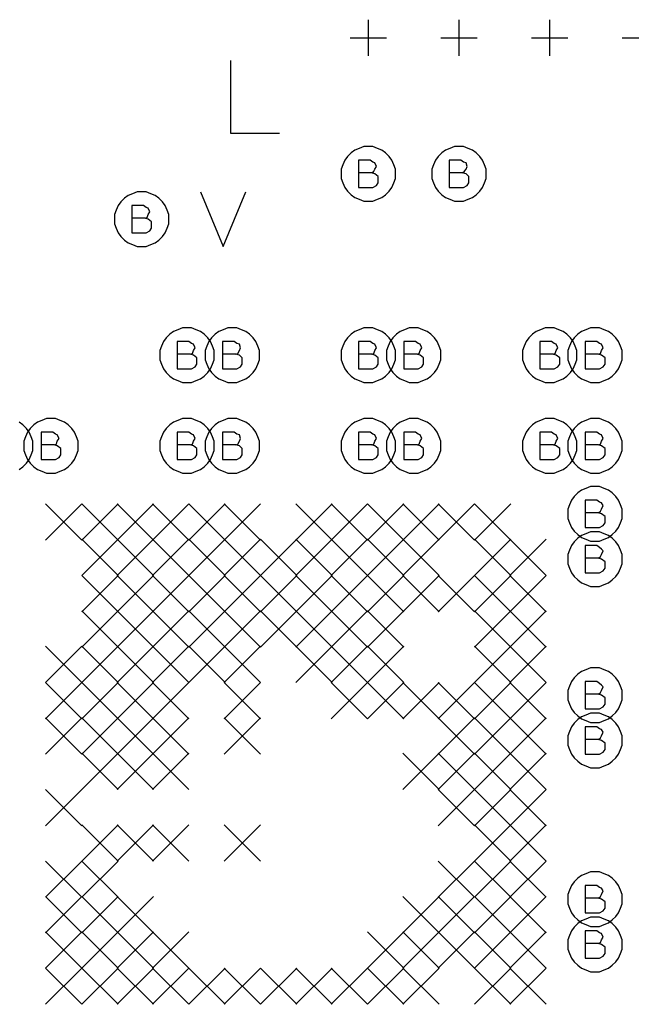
# Model space of a CAD drawing. Extents: x 28 to 61, y 25 to 46.
# Tile 21 of 61: x 37.37 to 38.045, y 31.844 to 32.93. Entities that reach past the tile are written whole.
import ezdxf

# ---------------------------------------------------------------- set-up
doc = ezdxf.new("R2010")
doc.units = 0
doc.layers.add('RVP8-TX_d_fab', color=2, linetype='CONTINUOUS')

msp = doc.modelspace()

# ---------------------------------------------------------------- linework, layer by layer
at = {"layer": 'RVP8-TX_d_fab'}
for points in [[(37.755, 32.89), (37.755, 32.93)], [(37.855, 32.89), (37.855, 32.93)], [(37.955, 32.89), (37.955, 32.93)], [(37.735, 32.91), (37.775, 32.91)], [(37.835, 32.91), (37.875, 32.91)], [(37.935, 32.91), (37.975, 32.91)], [(38.035, 32.91), (38.075, 32.91)], [(37.603, 32.885), (37.603, 32.805), (37.657, 32.805)], [(37.759, 32.761), (37.761, 32.763), (37.762, 32.765), (37.764, 32.768), (37.762, 32.772), (37.76, 32.773), (37.757, 32.775), (37.744, 32.775), (37.744, 32.745), (37.76, 32.745), (37.764, 32.747), (37.766, 32.75), (37.766, 32.754), (37.766, 32.757), (37.762, 32.76), (37.759, 32.761), (37.744, 32.761)], [(37.859, 32.761), (37.861, 32.763), (37.863, 32.765), (37.864, 32.768), (37.863, 32.772), (37.86, 32.773), (37.857, 32.775), (37.844, 32.775), (37.844, 32.745), (37.86, 32.745), (37.864, 32.747), (37.866, 32.75), (37.866, 32.754), (37.866, 32.757), (37.863, 32.76), (37.859, 32.761), (37.844, 32.761)], [(37.57, 32.74), (37.595, 32.68), (37.62, 32.74)], [(37.509, 32.711), (37.511, 32.712), (37.512, 32.715), (37.514, 32.718), (37.512, 32.722), (37.51, 32.723), (37.507, 32.725), (37.494, 32.725), (37.494, 32.695), (37.51, 32.695), (37.514, 32.697), (37.516, 32.7), (37.516, 32.704), (37.516, 32.707), (37.512, 32.71), (37.509, 32.711), (37.494, 32.711)], [(37.559, 32.561), (37.561, 32.562), (37.562, 32.565), (37.564, 32.568), (37.562, 32.572), (37.56, 32.573), (37.557, 32.575), (37.544, 32.575), (37.544, 32.545), (37.56, 32.545), (37.564, 32.547), (37.566, 32.55), (37.566, 32.554), (37.566, 32.557), (37.562, 32.56), (37.559, 32.561), (37.544, 32.561)], [(37.609, 32.561), (37.611, 32.562), (37.613, 32.565), (37.614, 32.568), (37.613, 32.572), (37.61, 32.573), (37.607, 32.575), (37.594, 32.575), (37.594, 32.545), (37.61, 32.545), (37.614, 32.547), (37.616, 32.55), (37.616, 32.554), (37.616, 32.557), (37.613, 32.56), (37.609, 32.561), (37.594, 32.561)], [(37.759, 32.561), (37.761, 32.562), (37.762, 32.565), (37.764, 32.568), (37.762, 32.572), (37.76, 32.573), (37.757, 32.575), (37.744, 32.575), (37.744, 32.545), (37.76, 32.545), (37.764, 32.547), (37.766, 32.55), (37.766, 32.554), (37.766, 32.557), (37.762, 32.56), (37.759, 32.561), (37.744, 32.561)], [(37.809, 32.561), (37.811, 32.562), (37.812, 32.565), (37.814, 32.568), (37.812, 32.572), (37.81, 32.573), (37.807, 32.575), (37.794, 32.575), (37.794, 32.545), (37.81, 32.545), (37.814, 32.547), (37.816, 32.55), (37.816, 32.554), (37.816, 32.557), (37.812, 32.56), (37.809, 32.561), (37.794, 32.561)], [(37.959, 32.561), (37.961, 32.562), (37.962, 32.565), (37.964, 32.568), (37.962, 32.572), (37.96, 32.573), (37.957, 32.575), (37.944, 32.575), (37.944, 32.545), (37.96, 32.545), (37.964, 32.547), (37.966, 32.55), (37.966, 32.554), (37.966, 32.557), (37.962, 32.56), (37.959, 32.561), (37.944, 32.561)], [(38.009, 32.561), (38.011, 32.562), (38.012, 32.565), (38.014, 32.568), (38.012, 32.572), (38.01, 32.573), (38.007, 32.575), (37.994, 32.575), (37.994, 32.545), (38.01, 32.545), (38.014, 32.547), (38.016, 32.55), (38.016, 32.554), (38.016, 32.557), (38.012, 32.56), (38.009, 32.561), (37.994, 32.561)], [(37.37, 32.434), (37.374, 32.437), (37.378, 32.441), (37.381, 32.445), (37.383, 32.45), (37.385, 32.455), (37.385, 32.46), (37.385, 32.46), (37.385, 32.465), (37.383, 32.47), (37.381, 32.475), (37.378, 32.479), (37.374, 32.483), (37.37, 32.486)], [(37.409, 32.461), (37.411, 32.462), (37.412, 32.465), (37.414, 32.468), (37.412, 32.472), (37.41, 32.473), (37.407, 32.475), (37.394, 32.475), (37.394, 32.445), (37.41, 32.445), (37.414, 32.447), (37.416, 32.45), (37.416, 32.454), (37.416, 32.457), (37.412, 32.46), (37.409, 32.461), (37.394, 32.461)], [(37.559, 32.461), (37.561, 32.462), (37.562, 32.465), (37.564, 32.468), (37.562, 32.472), (37.56, 32.473), (37.557, 32.475), (37.544, 32.475), (37.544, 32.445), (37.56, 32.445), (37.564, 32.447), (37.566, 32.45), (37.566, 32.454), (37.566, 32.457), (37.562, 32.46), (37.559, 32.461), (37.544, 32.461)], [(37.609, 32.461), (37.611, 32.462), (37.613, 32.465), (37.614, 32.468), (37.613, 32.472), (37.61, 32.473), (37.607, 32.475), (37.594, 32.475), (37.594, 32.445), (37.61, 32.445), (37.614, 32.447), (37.616, 32.45), (37.616, 32.454), (37.616, 32.457), (37.613, 32.46), (37.609, 32.461), (37.594, 32.461)], [(37.759, 32.461), (37.761, 32.462), (37.762, 32.465), (37.764, 32.468), (37.762, 32.472), (37.76, 32.473), (37.757, 32.475), (37.744, 32.475), (37.744, 32.445), (37.76, 32.445), (37.764, 32.447), (37.766, 32.45), (37.766, 32.454), (37.766, 32.457), (37.762, 32.46), (37.759, 32.461), (37.744, 32.461)], [(37.809, 32.461), (37.811, 32.462), (37.812, 32.465), (37.814, 32.468), (37.812, 32.472), (37.81, 32.473), (37.807, 32.475), (37.794, 32.475), (37.794, 32.445), (37.81, 32.445), (37.814, 32.447), (37.816, 32.45), (37.816, 32.454), (37.816, 32.457), (37.812, 32.46), (37.809, 32.461), (37.794, 32.461)], [(37.959, 32.461), (37.961, 32.462), (37.962, 32.465), (37.964, 32.468), (37.962, 32.472), (37.96, 32.473), (37.957, 32.475), (37.944, 32.475), (37.944, 32.445), (37.96, 32.445), (37.964, 32.447), (37.966, 32.45), (37.966, 32.454), (37.966, 32.457), (37.962, 32.46), (37.959, 32.461), (37.944, 32.461)], [(38.009, 32.461), (38.011, 32.462), (38.012, 32.465), (38.014, 32.468), (38.012, 32.472), (38.01, 32.473), (38.007, 32.475), (37.994, 32.475), (37.994, 32.445), (38.01, 32.445), (38.014, 32.447), (38.016, 32.45), (38.016, 32.454), (38.016, 32.457), (38.012, 32.46), (38.009, 32.461), (37.994, 32.461)], [(37.399, 32.396), (37.439, 32.356)], [(37.439, 32.396), (37.399, 32.356)], [(37.439, 32.396), (37.479, 32.356)], [(37.479, 32.396), (37.439, 32.356)], [(37.478, 32.396), (37.518, 32.356)], [(37.518, 32.396), (37.478, 32.356)], [(37.517, 32.396), (37.557, 32.356)], [(37.557, 32.396), (37.517, 32.356)], [(37.557, 32.396), (37.597, 32.356)], [(37.597, 32.396), (37.557, 32.356)], [(37.596, 32.396), (37.636, 32.356)], [(37.636, 32.396), (37.596, 32.356)], [(37.675, 32.396), (37.715, 32.356)], [(37.715, 32.396), (37.675, 32.356)], [(37.714, 32.396), (37.754, 32.356)], [(37.754, 32.396), (37.714, 32.356)], [(37.754, 32.396), (37.794, 32.356)], [(37.794, 32.396), (37.754, 32.356)], [(37.793, 32.396), (37.833, 32.356)], [(37.833, 32.396), (37.793, 32.356)], [(37.832, 32.396), (37.872, 32.356)], [(37.872, 32.396), (37.832, 32.356)], [(37.872, 32.396), (37.912, 32.356)], [(37.912, 32.396), (37.872, 32.356)], [(38.009, 32.386), (38.011, 32.388), (38.012, 32.39), (38.014, 32.394), (38.012, 32.397), (38.01, 32.398), (38.007, 32.4), (37.994, 32.4), (37.994, 32.37), (38.01, 32.37), (38.014, 32.372), (38.016, 32.375), (38.016, 32.379), (38.016, 32.382), (38.012, 32.385), (38.009, 32.386), (37.994, 32.386)], [(37.439, 32.357), (37.479, 32.317)], [(37.479, 32.357), (37.439, 32.317), (37.479, 32.277)], [(37.478, 32.357), (37.518, 32.317)], [(37.518, 32.357), (37.478, 32.317)], [(37.517, 32.357), (37.557, 32.317)], [(37.557, 32.357), (37.517, 32.317)], [(37.557, 32.357), (37.597, 32.317)], [(37.597, 32.357), (37.557, 32.317)], [(37.596, 32.357), (37.636, 32.317)], [(37.636, 32.357), (37.596, 32.317)], [(37.636, 32.357), (37.676, 32.317)], [(37.676, 32.357), (37.636, 32.317)], [(37.675, 32.357), (37.715, 32.317)], [(37.715, 32.357), (37.675, 32.317)], [(37.714, 32.357), (37.754, 32.317)], [(37.754, 32.357), (37.714, 32.317)], [(37.754, 32.357), (37.794, 32.317)], [(37.794, 32.357), (37.754, 32.317)], [(37.793, 32.357), (37.833, 32.317)], [(37.833, 32.357), (37.793, 32.317), (37.833, 32.277)], [(37.872, 32.357), (37.912, 32.317)], [(37.912, 32.357), (37.872, 32.317), (37.912, 32.277)], [(37.911, 32.357), (37.951, 32.317)], [(37.951, 32.357), (37.911, 32.317)], [(38.009, 32.336), (38.011, 32.338), (38.012, 32.34), (38.014, 32.344), (38.012, 32.346), (38.01, 32.348), (38.007, 32.35), (37.994, 32.35), (37.994, 32.32), (38.01, 32.32), (38.014, 32.322), (38.016, 32.325), (38.016, 32.328), (38.016, 32.332), (38.012, 32.335), (38.009, 32.336), (37.994, 32.336)], [(37.479, 32.317), (37.439, 32.277)], [(37.478, 32.317), (37.518, 32.277)], [(37.518, 32.317), (37.478, 32.277)], [(37.517, 32.317), (37.557, 32.277)], [(37.557, 32.317), (37.517, 32.277)], [(37.557, 32.317), (37.597, 32.277)], [(37.597, 32.317), (37.557, 32.277)], [(37.596, 32.317), (37.636, 32.277)], [(37.636, 32.317), (37.596, 32.277)], [(37.636, 32.317), (37.676, 32.277)], [(37.676, 32.317), (37.636, 32.277)], [(37.675, 32.317), (37.715, 32.277)], [(37.715, 32.317), (37.675, 32.277)], [(37.714, 32.317), (37.754, 32.277)], [(37.754, 32.317), (37.714, 32.277)], [(37.754, 32.317), (37.794, 32.277)], [(37.794, 32.317), (37.754, 32.277)], [(37.833, 32.317), (37.793, 32.277)], [(37.832, 32.317), (37.872, 32.277)], [(37.872, 32.317), (37.832, 32.277)], [(37.912, 32.317), (37.872, 32.277)], [(37.911, 32.317), (37.951, 32.277)], [(37.951, 32.317), (37.911, 32.277)], [(37.439, 32.278), (37.479, 32.238)], [(37.479, 32.278), (37.439, 32.238)], [(37.478, 32.278), (37.518, 32.238)], [(37.518, 32.278), (37.478, 32.238)], [(37.517, 32.278), (37.557, 32.238)], [(37.557, 32.278), (37.517, 32.238)], [(37.557, 32.278), (37.597, 32.238)], [(37.597, 32.278), (37.557, 32.238)], [(37.596, 32.278), (37.636, 32.238)], [(37.636, 32.278), (37.596, 32.238)], [(37.636, 32.278), (37.676, 32.238)], [(37.676, 32.278), (37.636, 32.238)], [(37.675, 32.278), (37.715, 32.238)], [(37.715, 32.278), (37.675, 32.238)], [(37.714, 32.278), (37.754, 32.238)], [(37.754, 32.278), (37.714, 32.238)], [(37.754, 32.278), (37.794, 32.238)], [(37.794, 32.278), (37.754, 32.238)], [(37.872, 32.278), (37.912, 32.238)], [(37.912, 32.278), (37.872, 32.238)], [(37.911, 32.278), (37.951, 32.238)], [(37.951, 32.278), (37.911, 32.238)], [(37.399, 32.239), (37.439, 32.199)], [(37.439, 32.239), (37.399, 32.199), (37.439, 32.159)], [(37.439, 32.239), (37.479, 32.199)], [(37.479, 32.239), (37.439, 32.199)], [(37.478, 32.239), (37.518, 32.199)], [(37.518, 32.239), (37.478, 32.199)], [(37.517, 32.239), (37.557, 32.199)], [(37.557, 32.239), (37.517, 32.199)], [(37.557, 32.239), (37.597, 32.199)], [(37.597, 32.239), (37.557, 32.199)], [(37.596, 32.239), (37.636, 32.199)], [(37.636, 32.239), (37.596, 32.199)], [(37.675, 32.239), (37.715, 32.199)], [(37.715, 32.239), (37.675, 32.199)], [(37.714, 32.239), (37.754, 32.199)], [(37.754, 32.239), (37.714, 32.199)], [(37.754, 32.239), (37.794, 32.199)], [(37.794, 32.239), (37.754, 32.199)], [(37.872, 32.239), (37.912, 32.199)], [(37.912, 32.239), (37.872, 32.199)], [(37.911, 32.239), (37.951, 32.199)], [(37.951, 32.239), (37.911, 32.199)], [(38.009, 32.186), (38.011, 32.188), (38.012, 32.19), (38.014, 32.194), (38.012, 32.196), (38.01, 32.198), (38.007, 32.2), (37.994, 32.2), (37.994, 32.17), (38.01, 32.17), (38.014, 32.172), (38.016, 32.175), (38.016, 32.178), (38.016, 32.182), (38.012, 32.185), (38.009, 32.186), (37.994, 32.186)], [(37.439, 32.199), (37.399, 32.159)], [(37.439, 32.199), (37.479, 32.159)], [(37.479, 32.199), (37.439, 32.159)], [(37.478, 32.199), (37.518, 32.159)], [(37.518, 32.199), (37.478, 32.159)], [(37.517, 32.199), (37.557, 32.159)], [(37.557, 32.199), (37.517, 32.159)], [(37.596, 32.199), (37.636, 32.159)], [(37.636, 32.199), (37.596, 32.159)], [(37.714, 32.199), (37.754, 32.159)], [(37.754, 32.199), (37.714, 32.159)], [(37.754, 32.199), (37.794, 32.159)], [(37.794, 32.199), (37.754, 32.159)], [(37.793, 32.199), (37.833, 32.159)], [(37.833, 32.199), (37.793, 32.159)], [(37.832, 32.199), (37.872, 32.159)], [(37.872, 32.199), (37.832, 32.159)], [(37.872, 32.199), (37.912, 32.159)], [(37.912, 32.199), (37.872, 32.159)], [(37.911, 32.199), (37.951, 32.159)], [(37.951, 32.199), (37.911, 32.159)], [(37.399, 32.16), (37.439, 32.12)], [(37.439, 32.16), (37.399, 32.12)], [(37.439, 32.16), (37.479, 32.12)], [(37.479, 32.16), (37.439, 32.12)], [(37.478, 32.16), (37.518, 32.12)], [(37.518, 32.16), (37.478, 32.12)], [(37.517, 32.16), (37.557, 32.12)], [(37.557, 32.16), (37.517, 32.12)], [(37.596, 32.16), (37.636, 32.12)], [(37.636, 32.16), (37.596, 32.12)], [(37.832, 32.16), (37.872, 32.12)], [(37.872, 32.16), (37.832, 32.12)], [(37.872, 32.16), (37.912, 32.12)], [(37.912, 32.16), (37.872, 32.12)], [(37.911, 32.16), (37.951, 32.12)], [(37.951, 32.16), (37.911, 32.12)], [(38.009, 32.136), (38.011, 32.138), (38.012, 32.14), (38.014, 32.144), (38.012, 32.147), (38.01, 32.148), (38.007, 32.15), (37.994, 32.15), (37.994, 32.12), (38.01, 32.12), (38.014, 32.122), (38.016, 32.125), (38.016, 32.129), (38.016, 32.132), (38.012, 32.135), (38.009, 32.136), (37.994, 32.136)], [(37.439, 32.121), (37.479, 32.081)], [(37.479, 32.121), (37.439, 32.081)], [(37.478, 32.121), (37.518, 32.081)], [(37.518, 32.121), (37.478, 32.081)], [(37.517, 32.121), (37.557, 32.081)], [(37.557, 32.121), (37.517, 32.081)], [(37.793, 32.121), (37.833, 32.081)], [(37.833, 32.121), (37.793, 32.081)], [(37.832, 32.121), (37.872, 32.081)], [(37.872, 32.121), (37.832, 32.081)], [(37.872, 32.121), (37.912, 32.081)], [(37.912, 32.121), (37.872, 32.081)], [(37.911, 32.121), (37.951, 32.081)], [(37.951, 32.121), (37.911, 32.081)], [(37.399, 32.081), (37.439, 32.041)], [(37.439, 32.081), (37.399, 32.041)], [(37.832, 32.081), (37.872, 32.041)], [(37.872, 32.081), (37.832, 32.041)], [(37.872, 32.081), (37.912, 32.041)], [(37.912, 32.081), (37.872, 32.041)], [(37.911, 32.081), (37.951, 32.041)], [(37.951, 32.081), (37.911, 32.041)], [(37.439, 32.042), (37.479, 32.002)], [(37.479, 32.042), (37.439, 32.002)], [(37.478, 32.042), (37.518, 32.002)], [(37.518, 32.042), (37.478, 32.002)], [(37.517, 32.042), (37.557, 32.002)], [(37.557, 32.042), (37.517, 32.002)], [(37.596, 32.042), (37.636, 32.002)], [(37.636, 32.042), (37.596, 32.002)], [(37.872, 32.042), (37.912, 32.002)], [(37.912, 32.042), (37.872, 32.002)], [(37.911, 32.042), (37.951, 32.002)], [(37.951, 32.042), (37.911, 32.002)], [(37.399, 32.002), (37.439, 31.962)], [(37.439, 32.002), (37.399, 31.962)], [(37.439, 32.002), (37.479, 31.962)], [(37.479, 32.002), (37.439, 31.962)], [(37.832, 32.002), (37.872, 31.962)], [(37.872, 32.002), (37.832, 31.962)], [(37.872, 32.002), (37.912, 31.962)], [(37.912, 32.002), (37.872, 31.962)], [(37.911, 32.002), (37.951, 31.962)], [(37.951, 32.002), (37.911, 31.962)], [(38.009, 31.961), (38.011, 31.963), (38.012, 31.965), (38.014, 31.969), (38.012, 31.972), (38.01, 31.973), (38.007, 31.975), (37.994, 31.975), (37.994, 31.945), (38.01, 31.945), (38.014, 31.947), (38.016, 31.95), (38.016, 31.954), (38.016, 31.957), (38.012, 31.96), (38.009, 31.961), (37.994, 31.961)], [(37.399, 31.963), (37.439, 31.923)], [(37.439, 31.963), (37.399, 31.923)], [(37.439, 31.963), (37.479, 31.923)], [(37.479, 31.963), (37.439, 31.923)], [(37.478, 31.963), (37.518, 31.923)], [(37.518, 31.963), (37.478, 31.923)], [(37.793, 31.963), (37.833, 31.923)], [(37.833, 31.963), (37.793, 31.923)], [(37.832, 31.963), (37.872, 31.923)], [(37.872, 31.963), (37.832, 31.923)], [(37.872, 31.963), (37.912, 31.923)], [(37.912, 31.963), (37.872, 31.923)], [(37.911, 31.963), (37.951, 31.923)], [(37.951, 31.963), (37.911, 31.923)], [(37.399, 31.924), (37.439, 31.884)], [(37.439, 31.924), (37.399, 31.884)], [(37.439, 31.924), (37.479, 31.884)], [(37.479, 31.924), (37.439, 31.884)], [(37.478, 31.924), (37.518, 31.884)], [(37.518, 31.924), (37.478, 31.884)], [(37.517, 31.924), (37.557, 31.884)], [(37.557, 31.924), (37.517, 31.884)], [(37.754, 31.924), (37.794, 31.884)], [(37.794, 31.924), (37.754, 31.884)], [(37.793, 31.924), (37.833, 31.884)], [(37.833, 31.924), (37.793, 31.884), (37.833, 31.844)], [(37.832, 31.924), (37.872, 31.884)], [(37.872, 31.924), (37.832, 31.884)], [(37.872, 31.924), (37.912, 31.884)], [(37.912, 31.924), (37.872, 31.884)], [(37.911, 31.924), (37.951, 31.884)], [(37.951, 31.924), (37.911, 31.884)], [(38.009, 31.911), (38.011, 31.912), (38.012, 31.915), (38.014, 31.918), (38.012, 31.922), (38.01, 31.923), (38.007, 31.925), (37.994, 31.925), (37.994, 31.895), (38.01, 31.895), (38.014, 31.897), (38.016, 31.9), (38.016, 31.904), (38.016, 31.907), (38.012, 31.91), (38.009, 31.911), (37.994, 31.911)], [(37.399, 31.884), (37.439, 31.844)], [(37.439, 31.884), (37.399, 31.844)], [(37.439, 31.884), (37.479, 31.844)], [(37.479, 31.884), (37.439, 31.844)], [(37.478, 31.884), (37.518, 31.844)], [(37.518, 31.884), (37.478, 31.844)], [(37.517, 31.884), (37.557, 31.844)], [(37.557, 31.884), (37.517, 31.844)], [(37.557, 31.884), (37.597, 31.844)], [(37.597, 31.884), (37.557, 31.844)], [(37.596, 31.884), (37.636, 31.844)], [(37.636, 31.884), (37.596, 31.844)], [(37.636, 31.884), (37.676, 31.844)], [(37.676, 31.884), (37.636, 31.844)], [(37.675, 31.884), (37.715, 31.844)], [(37.715, 31.884), (37.675, 31.844)], [(37.714, 31.884), (37.754, 31.844)], [(37.754, 31.884), (37.714, 31.844)], [(37.754, 31.884), (37.794, 31.844)], [(37.794, 31.884), (37.754, 31.844)], [(37.833, 31.884), (37.793, 31.844)], [(37.872, 31.884), (37.912, 31.844)], [(37.912, 31.884), (37.872, 31.844)], [(37.911, 31.884), (37.951, 31.844)], [(37.951, 31.884), (37.911, 31.844)]]:
    msp.add_lwpolyline(points, dxfattribs=at)
for points in [[(37.785, 32.76), (37.785, 32.765), (37.783, 32.77), (37.781, 32.775), (37.778, 32.779), (37.774, 32.783), (37.77, 32.786), (37.765, 32.788), (37.76, 32.79), (37.755, 32.79), (37.75, 32.79), (37.745, 32.788), (37.74, 32.786), (37.736, 32.783), (37.732, 32.779), (37.729, 32.775), (37.727, 32.77), (37.725, 32.765), (37.725, 32.76), (37.725, 32.755), (37.727, 32.75), (37.729, 32.745), (37.732, 32.741), (37.736, 32.737), (37.74, 32.734), (37.745, 32.732), (37.75, 32.73), (37.755, 32.73), (37.76, 32.73), (37.765, 32.732), (37.77, 32.734), (37.774, 32.737), (37.778, 32.741), (37.781, 32.745), (37.783, 32.75), (37.785, 32.755), (37.785, 32.76)], [(37.885, 32.76), (37.885, 32.765), (37.883, 32.77), (37.881, 32.775), (37.878, 32.779), (37.874, 32.783), (37.87, 32.786), (37.865, 32.788), (37.86, 32.79), (37.855, 32.79), (37.85, 32.79), (37.845, 32.788), (37.84, 32.786), (37.836, 32.783), (37.832, 32.779), (37.829, 32.775), (37.827, 32.77), (37.825, 32.765), (37.825, 32.76), (37.825, 32.755), (37.827, 32.75), (37.829, 32.745), (37.832, 32.741), (37.836, 32.737), (37.84, 32.734), (37.845, 32.732), (37.85, 32.73), (37.855, 32.73), (37.86, 32.73), (37.865, 32.732), (37.87, 32.734), (37.874, 32.737), (37.878, 32.741), (37.881, 32.745), (37.883, 32.75), (37.885, 32.755), (37.885, 32.76)], [(37.535, 32.71), (37.535, 32.715), (37.533, 32.72), (37.531, 32.725), (37.528, 32.729), (37.524, 32.733), (37.52, 32.736), (37.515, 32.738), (37.51, 32.74), (37.505, 32.74), (37.5, 32.74), (37.495, 32.738), (37.49, 32.736), (37.486, 32.733), (37.482, 32.729), (37.479, 32.725), (37.477, 32.72), (37.475, 32.715), (37.475, 32.71), (37.475, 32.705), (37.477, 32.7), (37.479, 32.695), (37.482, 32.691), (37.486, 32.687), (37.49, 32.684), (37.495, 32.682), (37.5, 32.68), (37.505, 32.68), (37.51, 32.68), (37.515, 32.682), (37.52, 32.684), (37.524, 32.687), (37.528, 32.691), (37.531, 32.695), (37.533, 32.7), (37.535, 32.705), (37.535, 32.71)], [(37.585, 32.56), (37.585, 32.565), (37.583, 32.57), (37.581, 32.575), (37.578, 32.579), (37.574, 32.583), (37.57, 32.586), (37.565, 32.588), (37.56, 32.59), (37.555, 32.59), (37.55, 32.59), (37.545, 32.588), (37.54, 32.586), (37.536, 32.583), (37.532, 32.579), (37.529, 32.575), (37.527, 32.57), (37.525, 32.565), (37.525, 32.56), (37.525, 32.555), (37.527, 32.55), (37.529, 32.545), (37.532, 32.541), (37.536, 32.537), (37.54, 32.534), (37.545, 32.532), (37.55, 32.53), (37.555, 32.53), (37.56, 32.53), (37.565, 32.532), (37.57, 32.534), (37.574, 32.537), (37.578, 32.541), (37.581, 32.545), (37.583, 32.55), (37.585, 32.555), (37.585, 32.56)], [(37.635, 32.56), (37.635, 32.565), (37.633, 32.57), (37.631, 32.575), (37.628, 32.579), (37.624, 32.583), (37.62, 32.586), (37.615, 32.588), (37.61, 32.59), (37.605, 32.59), (37.6, 32.59), (37.595, 32.588), (37.59, 32.586), (37.586, 32.583), (37.582, 32.579), (37.579, 32.575), (37.577, 32.57), (37.575, 32.565), (37.575, 32.56), (37.575, 32.555), (37.577, 32.55), (37.579, 32.545), (37.582, 32.541), (37.586, 32.537), (37.59, 32.534), (37.595, 32.532), (37.6, 32.53), (37.605, 32.53), (37.61, 32.53), (37.615, 32.532), (37.62, 32.534), (37.624, 32.537), (37.628, 32.541), (37.631, 32.545), (37.633, 32.55), (37.635, 32.555), (37.635, 32.56)], [(37.785, 32.56), (37.785, 32.565), (37.783, 32.57), (37.781, 32.575), (37.778, 32.579), (37.774, 32.583), (37.77, 32.586), (37.765, 32.588), (37.76, 32.59), (37.755, 32.59), (37.75, 32.59), (37.745, 32.588), (37.74, 32.586), (37.736, 32.583), (37.732, 32.579), (37.729, 32.575), (37.727, 32.57), (37.725, 32.565), (37.725, 32.56), (37.725, 32.555), (37.727, 32.55), (37.729, 32.545), (37.732, 32.541), (37.736, 32.537), (37.74, 32.534), (37.745, 32.532), (37.75, 32.53), (37.755, 32.53), (37.76, 32.53), (37.765, 32.532), (37.77, 32.534), (37.774, 32.537), (37.778, 32.541), (37.781, 32.545), (37.783, 32.55), (37.785, 32.555), (37.785, 32.56)], [(37.835, 32.56), (37.835, 32.565), (37.833, 32.57), (37.831, 32.575), (37.828, 32.579), (37.824, 32.583), (37.82, 32.586), (37.815, 32.588), (37.81, 32.59), (37.805, 32.59), (37.8, 32.59), (37.795, 32.588), (37.79, 32.586), (37.786, 32.583), (37.782, 32.579), (37.779, 32.575), (37.777, 32.57), (37.775, 32.565), (37.775, 32.56), (37.775, 32.555), (37.777, 32.55), (37.779, 32.545), (37.782, 32.541), (37.786, 32.537), (37.79, 32.534), (37.795, 32.532), (37.8, 32.53), (37.805, 32.53), (37.81, 32.53), (37.815, 32.532), (37.82, 32.534), (37.824, 32.537), (37.828, 32.541), (37.831, 32.545), (37.833, 32.55), (37.835, 32.555), (37.835, 32.56)], [(37.985, 32.56), (37.985, 32.565), (37.983, 32.57), (37.981, 32.575), (37.978, 32.579), (37.974, 32.583), (37.97, 32.586), (37.965, 32.588), (37.96, 32.59), (37.955, 32.59), (37.95, 32.59), (37.945, 32.588), (37.94, 32.586), (37.936, 32.583), (37.932, 32.579), (37.929, 32.575), (37.927, 32.57), (37.925, 32.565), (37.925, 32.56), (37.925, 32.555), (37.927, 32.55), (37.929, 32.545), (37.932, 32.541), (37.936, 32.537), (37.94, 32.534), (37.945, 32.532), (37.95, 32.53), (37.955, 32.53), (37.96, 32.53), (37.965, 32.532), (37.97, 32.534), (37.974, 32.537), (37.978, 32.541), (37.981, 32.545), (37.983, 32.55), (37.985, 32.555), (37.985, 32.56)], [(38.035, 32.56), (38.035, 32.565), (38.033, 32.57), (38.031, 32.575), (38.028, 32.579), (38.024, 32.583), (38.02, 32.586), (38.015, 32.588), (38.01, 32.59), (38.005, 32.59), (38, 32.59), (37.995, 32.588), (37.99, 32.586), (37.986, 32.583), (37.982, 32.579), (37.979, 32.575), (37.977, 32.57), (37.975, 32.565), (37.975, 32.56), (37.975, 32.555), (37.977, 32.55), (37.979, 32.545), (37.982, 32.541), (37.986, 32.537), (37.99, 32.534), (37.995, 32.532), (38, 32.53), (38.005, 32.53), (38.01, 32.53), (38.015, 32.532), (38.02, 32.534), (38.024, 32.537), (38.028, 32.541), (38.031, 32.545), (38.033, 32.55), (38.035, 32.555), (38.035, 32.56)], [(37.435, 32.46), (37.435, 32.465), (37.433, 32.47), (37.431, 32.475), (37.428, 32.479), (37.424, 32.483), (37.42, 32.486), (37.415, 32.488), (37.41, 32.49), (37.405, 32.49), (37.4, 32.49), (37.395, 32.488), (37.39, 32.486), (37.386, 32.483), (37.382, 32.479), (37.379, 32.475), (37.377, 32.47), (37.375, 32.465), (37.375, 32.46), (37.375, 32.455), (37.377, 32.45), (37.379, 32.445), (37.382, 32.441), (37.386, 32.437), (37.39, 32.434), (37.395, 32.432), (37.4, 32.43), (37.405, 32.43), (37.41, 32.43), (37.415, 32.432), (37.42, 32.434), (37.424, 32.437), (37.428, 32.441), (37.431, 32.445), (37.433, 32.45), (37.435, 32.455), (37.435, 32.46)], [(37.585, 32.46), (37.585, 32.465), (37.583, 32.47), (37.581, 32.475), (37.578, 32.479), (37.574, 32.483), (37.57, 32.486), (37.565, 32.488), (37.56, 32.49), (37.555, 32.49), (37.55, 32.49), (37.545, 32.488), (37.54, 32.486), (37.536, 32.483), (37.532, 32.479), (37.529, 32.475), (37.527, 32.47), (37.525, 32.465), (37.525, 32.46), (37.525, 32.455), (37.527, 32.45), (37.529, 32.445), (37.532, 32.441), (37.536, 32.437), (37.54, 32.434), (37.545, 32.432), (37.55, 32.43), (37.555, 32.43), (37.56, 32.43), (37.565, 32.432), (37.57, 32.434), (37.574, 32.437), (37.578, 32.441), (37.581, 32.445), (37.583, 32.45), (37.585, 32.455), (37.585, 32.46)], [(37.635, 32.46), (37.635, 32.465), (37.633, 32.47), (37.631, 32.475), (37.628, 32.479), (37.624, 32.483), (37.62, 32.486), (37.615, 32.488), (37.61, 32.49), (37.605, 32.49), (37.6, 32.49), (37.595, 32.488), (37.59, 32.486), (37.586, 32.483), (37.582, 32.479), (37.579, 32.475), (37.577, 32.47), (37.575, 32.465), (37.575, 32.46), (37.575, 32.455), (37.577, 32.45), (37.579, 32.445), (37.582, 32.441), (37.586, 32.437), (37.59, 32.434), (37.595, 32.432), (37.6, 32.43), (37.605, 32.43), (37.61, 32.43), (37.615, 32.432), (37.62, 32.434), (37.624, 32.437), (37.628, 32.441), (37.631, 32.445), (37.633, 32.45), (37.635, 32.455), (37.635, 32.46)], [(37.785, 32.46), (37.785, 32.465), (37.783, 32.47), (37.781, 32.475), (37.778, 32.479), (37.774, 32.483), (37.77, 32.486), (37.765, 32.488), (37.76, 32.49), (37.755, 32.49), (37.75, 32.49), (37.745, 32.488), (37.74, 32.486), (37.736, 32.483), (37.732, 32.479), (37.729, 32.475), (37.727, 32.47), (37.725, 32.465), (37.725, 32.46), (37.725, 32.455), (37.727, 32.45), (37.729, 32.445), (37.732, 32.441), (37.736, 32.437), (37.74, 32.434), (37.745, 32.432), (37.75, 32.43), (37.755, 32.43), (37.76, 32.43), (37.765, 32.432), (37.77, 32.434), (37.774, 32.437), (37.778, 32.441), (37.781, 32.445), (37.783, 32.45), (37.785, 32.455), (37.785, 32.46)], [(37.835, 32.46), (37.835, 32.465), (37.833, 32.47), (37.831, 32.475), (37.828, 32.479), (37.824, 32.483), (37.82, 32.486), (37.815, 32.488), (37.81, 32.49), (37.805, 32.49), (37.8, 32.49), (37.795, 32.488), (37.79, 32.486), (37.786, 32.483), (37.782, 32.479), (37.779, 32.475), (37.777, 32.47), (37.775, 32.465), (37.775, 32.46), (37.775, 32.455), (37.777, 32.45), (37.779, 32.445), (37.782, 32.441), (37.786, 32.437), (37.79, 32.434), (37.795, 32.432), (37.8, 32.43), (37.805, 32.43), (37.81, 32.43), (37.815, 32.432), (37.82, 32.434), (37.824, 32.437), (37.828, 32.441), (37.831, 32.445), (37.833, 32.45), (37.835, 32.455), (37.835, 32.46)], [(37.985, 32.46), (37.985, 32.465), (37.983, 32.47), (37.981, 32.475), (37.978, 32.479), (37.974, 32.483), (37.97, 32.486), (37.965, 32.488), (37.96, 32.49), (37.955, 32.49), (37.95, 32.49), (37.945, 32.488), (37.94, 32.486), (37.936, 32.483), (37.932, 32.479), (37.929, 32.475), (37.927, 32.47), (37.925, 32.465), (37.925, 32.46), (37.925, 32.455), (37.927, 32.45), (37.929, 32.445), (37.932, 32.441), (37.936, 32.437), (37.94, 32.434), (37.945, 32.432), (37.95, 32.43), (37.955, 32.43), (37.96, 32.43), (37.965, 32.432), (37.97, 32.434), (37.974, 32.437), (37.978, 32.441), (37.981, 32.445), (37.983, 32.45), (37.985, 32.455), (37.985, 32.46)], [(38.035, 32.46), (38.035, 32.465), (38.033, 32.47), (38.031, 32.475), (38.028, 32.479), (38.024, 32.483), (38.02, 32.486), (38.015, 32.488), (38.01, 32.49), (38.005, 32.49), (38, 32.49), (37.995, 32.488), (37.99, 32.486), (37.986, 32.483), (37.982, 32.479), (37.979, 32.475), (37.977, 32.47), (37.975, 32.465), (37.975, 32.46), (37.975, 32.455), (37.977, 32.45), (37.979, 32.445), (37.982, 32.441), (37.986, 32.437), (37.99, 32.434), (37.995, 32.432), (38, 32.43), (38.005, 32.43), (38.01, 32.43), (38.015, 32.432), (38.02, 32.434), (38.024, 32.437), (38.028, 32.441), (38.031, 32.445), (38.033, 32.45), (38.035, 32.455), (38.035, 32.46)], [(38.035, 32.385), (38.035, 32.39), (38.033, 32.395), (38.031, 32.4), (38.028, 32.404), (38.024, 32.408), (38.02, 32.411), (38.015, 32.413), (38.01, 32.415), (38.005, 32.415), (38, 32.415), (37.995, 32.413), (37.99, 32.411), (37.986, 32.408), (37.982, 32.404), (37.979, 32.4), (37.977, 32.395), (37.975, 32.39), (37.975, 32.385), (37.975, 32.38), (37.977, 32.375), (37.979, 32.37), (37.982, 32.366), (37.986, 32.362), (37.99, 32.359), (37.995, 32.357), (38, 32.355), (38.005, 32.355), (38.01, 32.355), (38.015, 32.357), (38.02, 32.359), (38.024, 32.362), (38.028, 32.366), (38.031, 32.37), (38.033, 32.375), (38.035, 32.38), (38.035, 32.385)], [(38.035, 32.335), (38.035, 32.34), (38.033, 32.345), (38.031, 32.35), (38.028, 32.354), (38.024, 32.358), (38.02, 32.361), (38.015, 32.363), (38.01, 32.365), (38.005, 32.365), (38, 32.365), (37.995, 32.363), (37.99, 32.361), (37.986, 32.358), (37.982, 32.354), (37.979, 32.35), (37.977, 32.345), (37.975, 32.34), (37.975, 32.335), (37.975, 32.33), (37.977, 32.325), (37.979, 32.32), (37.982, 32.316), (37.986, 32.312), (37.99, 32.309), (37.995, 32.307), (38, 32.305), (38.005, 32.305), (38.01, 32.305), (38.015, 32.307), (38.02, 32.309), (38.024, 32.312), (38.028, 32.316), (38.031, 32.32), (38.033, 32.325), (38.035, 32.33), (38.035, 32.335)], [(38.035, 32.185), (38.035, 32.19), (38.033, 32.195), (38.031, 32.2), (38.028, 32.204), (38.024, 32.208), (38.02, 32.211), (38.015, 32.213), (38.01, 32.215), (38.005, 32.215), (38, 32.215), (37.995, 32.213), (37.99, 32.211), (37.986, 32.208), (37.982, 32.204), (37.979, 32.2), (37.977, 32.195), (37.975, 32.19), (37.975, 32.185), (37.975, 32.18), (37.977, 32.175), (37.979, 32.17), (37.982, 32.166), (37.986, 32.162), (37.99, 32.159), (37.995, 32.157), (38, 32.155), (38.005, 32.155), (38.01, 32.155), (38.015, 32.157), (38.02, 32.159), (38.024, 32.162), (38.028, 32.166), (38.031, 32.17), (38.033, 32.175), (38.035, 32.18), (38.035, 32.185)], [(38.035, 32.135), (38.035, 32.14), (38.033, 32.145), (38.031, 32.15), (38.028, 32.154), (38.024, 32.158), (38.02, 32.161), (38.015, 32.163), (38.01, 32.165), (38.005, 32.165), (38, 32.165), (37.995, 32.163), (37.99, 32.161), (37.986, 32.158), (37.982, 32.154), (37.979, 32.15), (37.977, 32.145), (37.975, 32.14), (37.975, 32.135), (37.975, 32.13), (37.977, 32.125), (37.979, 32.12), (37.982, 32.116), (37.986, 32.112), (37.99, 32.109), (37.995, 32.107), (38, 32.105), (38.005, 32.105), (38.01, 32.105), (38.015, 32.107), (38.02, 32.109), (38.024, 32.112), (38.028, 32.116), (38.031, 32.12), (38.033, 32.125), (38.035, 32.13), (38.035, 32.135)], [(38.035, 31.96), (38.035, 31.965), (38.033, 31.97), (38.031, 31.975), (38.028, 31.979), (38.024, 31.983), (38.02, 31.986), (38.015, 31.988), (38.01, 31.99), (38.005, 31.99), (38, 31.99), (37.995, 31.988), (37.99, 31.986), (37.986, 31.983), (37.982, 31.979), (37.979, 31.975), (37.977, 31.97), (37.975, 31.965), (37.975, 31.96), (37.975, 31.955), (37.977, 31.95), (37.979, 31.945), (37.982, 31.941), (37.986, 31.937), (37.99, 31.934), (37.995, 31.932), (38, 31.93), (38.005, 31.93), (38.01, 31.93), (38.015, 31.932), (38.02, 31.934), (38.024, 31.937), (38.028, 31.941), (38.031, 31.945), (38.033, 31.95), (38.035, 31.955), (38.035, 31.96)], [(38.035, 31.91), (38.035, 31.915), (38.033, 31.92), (38.031, 31.925), (38.028, 31.929), (38.024, 31.933), (38.02, 31.936), (38.015, 31.938), (38.01, 31.94), (38.005, 31.94), (38, 31.94), (37.995, 31.938), (37.99, 31.936), (37.986, 31.933), (37.982, 31.929), (37.979, 31.925), (37.977, 31.92), (37.975, 31.915), (37.975, 31.91), (37.975, 31.905), (37.977, 31.9), (37.979, 31.895), (37.982, 31.891), (37.986, 31.887), (37.99, 31.884), (37.995, 31.882), (38, 31.88), (38.005, 31.88), (38.01, 31.88), (38.015, 31.882), (38.02, 31.884), (38.024, 31.887), (38.028, 31.891), (38.031, 31.895), (38.033, 31.9), (38.035, 31.905), (38.035, 31.91)]]:
    msp.add_lwpolyline(points, close=True, dxfattribs=at)

doc.saveas('drawing.dxf')
